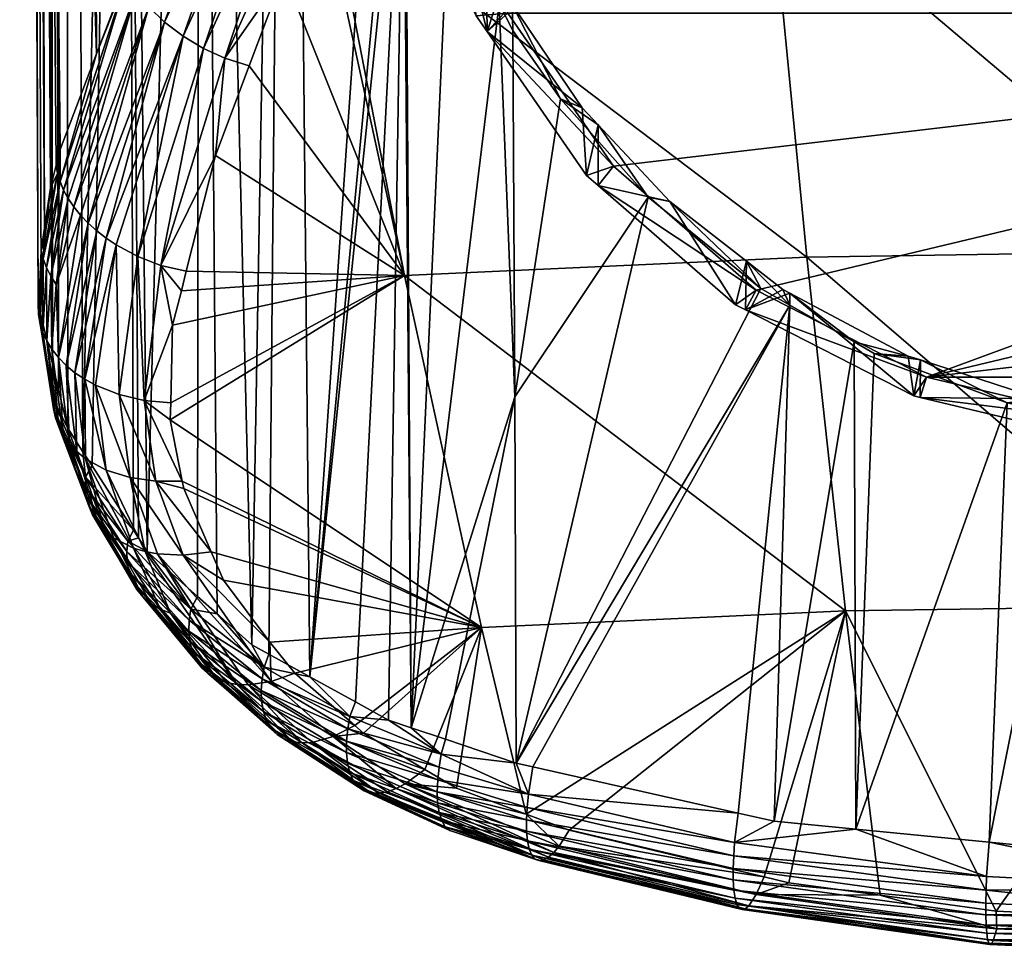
# Model space of a CAD drawing. Extents: x -0.026 to 0.115, y -0.137 to 0.105.
# Tile 1 of 256: x -0.02 to -0.003, y -0.137 to -0.121. Entities that reach past the tile are written whole.
import ezdxf

# ---------------------------------------------------------------- set-up
doc = ezdxf.new("R2010")
doc.units = 0
doc.layers.add('mesh', color=7, linetype='CONTINUOUS')

msp = doc.modelspace()

# ---------------------------------------------------------------- meshes
at = {"layer": 'mesh'}
mesh = msp.add_polyface(dxfattribs=at)
corners = [(-0.009186, -0.059539, 0.149878), (-0.012327, -0.059257, 0.150652), (-0.012222, -0.083262, 0.15935), (-0.008999, -0.104398, 0.16601), (-0.008681, -0.104148, 0.165827), (-0.007156, -0.103323, 0.165186), (-0.006278, -0.0598, 0.149161), (-0.003167, -0.102018, 0.16411), (-0.003254, -0.059889, 0.148917), (-0.006116, -0.102865, 0.16482), (-0.006655, -0.103052, 0.164975), (-0.019971, -0.089404, 0.175907), (-0.020148, -0.054708, 0.16315), (-0.020129, -0.05467, 0.163254), (-0.015716, -0.096141, 0.166085), (-0.016841, -0.058294, 0.153298), (-0.017229, -0.095642, 0.167491), (-0.018489, -0.057566, 0.155299), (-0.01849, -0.095037, 0.169171), (-0.016865, -0.116774, 0.195273), (-0.018471, -0.052622, 0.168881), (-0.018196, -0.052282, 0.169816), (-0.019282, -0.053624, 0.166128), (-0.008808, -0.076847, 0.193126), (-0.008808, -0.077023, 0.193188), (-0.01102, -0.083397, 0.193051), (-0.008824, -0.082639, 0.195144), (-0.01604, -0.085822, 0.186398), (-0.018376, -0.120225, 0.19219), (-0.017414, -0.117701, 0.194508), (-0.01812, -0.119555, 0.192806), (-0.014986, -0.050125, 0.175743), (-0.012942, -0.084177, 0.190908), (-0.016028, -0.050825, 0.173819), (-0.003251, -0.075955, 0.196091), (-0.003937, -0.10339, 0.205415), (-0.004784, -0.076117, 0.195629), (-0.006229, -0.076355, 0.194974), (-0.005955, -0.046888, 0.184635), (-0.006165, -0.04694, 0.184494), (-0.00876, -0.047577, 0.182743), (-0.003402, -0.046546, 0.185574), (-0.004715, -0.046722, 0.185091), (0.00004, -0.101678, 0.163824), (0.000044, -0.059986, 0.14865), (-0.014154, -0.058961, 0.151466), (-0.013944, -0.096542, 0.164992), (-0.019879, -0.125064, 0.187536), (-0.020252, -0.055395, 0.161264), (-0.020305, -0.055742, 0.160311), (-0.019747, -0.127137, 0.18523), (-0.020097, -0.056105, 0.159312), (-0.01999, -0.126116, 0.186372), (-0.019823, -0.056586, 0.15799), (-0.01964, -0.127585, 0.184728), (-0.019558, -0.056781, 0.157455), (-0.01865, -0.057447, 0.155625), (-0.019225, -0.128641, 0.183545), (-0.01737, -0.05806, 0.153941), (-0.015936, -0.058541, 0.152619), (-0.014764, -0.058862, 0.151738), (-0.011011, -0.048344, 0.180634)]
mesh.append_faces([[corners[k] for k in face] for face in [(0, 1, 2, 2), (3, 0, 2, 2), (4, 5, 0, 0), (6, 7, 8, 8), (0, 9, 6, 6), (5, 10, 0, 0), (11, 12, 13, 13), (14, 15, 16, 16), (16, 17, 18, 18), (19, 20, 21, 21), (11, 13, 22, 22), (23, 24, 25, 25), (26, 25, 24, 24), (27, 19, 21, 21), (20, 28, 22, 22), (29, 30, 20, 20), (27, 31, 32, 32), (21, 33, 27, 27), (34, 35, 36, 36), (26, 24, 37, 37), (37, 38, 36, 36), (39, 38, 37, 37), (37, 23, 40, 40), (24, 23, 37, 37), (36, 41, 34, 34), (38, 42, 36, 36), (43, 44, 8, 8), (2, 45, 46, 46), (1, 45, 2, 2), (11, 47, 48, 48), (11, 48, 12, 12), (49, 50, 51, 51), (48, 52, 49, 49), (53, 54, 55, 55), (51, 50, 53, 53), (18, 56, 55, 55), (57, 18, 55, 55), (15, 58, 16, 16), (59, 15, 14, 14), (14, 60, 59, 59), (46, 45, 60, 60), (18, 17, 56, 56), (16, 58, 17, 17), (61, 40, 23, 23), (25, 61, 23, 23), (32, 61, 25, 25)]])
mesh = msp.add_polyface(dxfattribs=at)
corners = [(-0.002001, -0.101976, 0.164026), (-0.001997, -0.101799, 0.163923), (-0.003167, -0.102018, 0.16411), (-0.001612, -0.101954, 0.164008), (0.000041, -0.101863, 0.163934), (-0.003254, -0.059889, 0.148917), (-0.008999, -0.104398, 0.16601), (-0.012222, -0.083262, 0.15935), (-0.012088, -0.096833, 0.16424), (-0.008681, -0.104148, 0.165827), (-0.009186, -0.059539, 0.149878), (-0.006278, -0.0598, 0.149161), (-0.004258, -0.102222, 0.164285), (-0.006116, -0.102865, 0.16482), (-0.006655, -0.103052, 0.164975), (-0.013944, -0.096542, 0.164992), (-0.011984, -0.107282, 0.168005), (-0.013799, -0.111472, 0.170369), (-0.015716, -0.096141, 0.166085), (-0.014764, -0.058862, 0.151738), (-0.008824, -0.082639, 0.195144), (-0.010184, -0.107541, 0.202404), (-0.01102, -0.083397, 0.193051), (-0.00889, -0.106175, 0.203341), (-0.01131, -0.10873, 0.201589), (-0.012942, -0.084177, 0.190908), (-0.010958, -0.108357, 0.201844), (-0.013006, -0.110823, 0.200047), (-0.01604, -0.085822, 0.186398), (-0.012335, -0.109928, 0.200726), (-0.012801, -0.11055, 0.200254), (-0.017414, -0.117701, 0.194508), (-0.018471, -0.052622, 0.168881), (-0.016865, -0.116774, 0.195273), (-0.014976, -0.113587, 0.197906), (-0.015822, -0.115015, 0.196727), (-0.019282, -0.053624, 0.166128), (-0.018994, -0.121847, 0.190702), (-0.019971, -0.089404, 0.175907), (-0.002266, -0.102966, 0.205726), (-0.002823, -0.103032, 0.205678), (-0.003251, -0.075955, 0.196091), (0.000044, -0.075832, 0.196458), (-0.000206, -0.102743, 0.205891), (-0.000416, -0.102747, 0.205887), (-0.004784, -0.076117, 0.195629), (-0.00487, -0.103689, 0.205195), (-0.005355, -0.103845, 0.20508), (-0.003937, -0.10339, 0.205415), (-0.003312, -0.103189, 0.205563), (-0.006229, -0.076355, 0.194974), (-0.005642, -0.103986, 0.204976), (-0.008754, -0.10605, 0.20343), (-0.008491, -0.105866, 0.203568), (-0.007184, -0.104953, 0.204254), (-0.006325, -0.104352, 0.204705), (-0.006184, -0.104253, 0.204779), (0.00004, -0.101678, 0.163824), (0.000221, -0.101853, 0.163926), (-0.019879, -0.125064, 0.187536), (-0.019939, -0.125634, 0.186905), (-0.020252, -0.055395, 0.161264), (0.000295, -0.102743, 0.205891), (0.000085, -0.102742, 0.205893), (-0.001614, -0.102472, 0.162538)]
mesh.append_faces([[corners[k] for k in face] for face in [(0, 1, 2, 2), (3, 1, 0, 0), (4, 1, 3, 3), (5, 2, 1, 1), (6, 7, 8, 8), (9, 10, 6, 6), (11, 12, 2, 2), (11, 13, 12, 12), (10, 14, 13, 13), (15, 16, 8, 8), (7, 15, 8, 8), (17, 15, 18, 18), (15, 19, 18, 18), (20, 21, 22, 22), (23, 21, 20, 20), (22, 24, 25, 25), (21, 26, 22, 22), (25, 27, 28, 28), (29, 30, 25, 25), (31, 32, 33, 33), (34, 35, 28, 28), (36, 37, 38, 38), (39, 40, 41, 41), (42, 43, 44, 44), (45, 46, 47, 47), (45, 48, 46, 46), (41, 49, 48, 48), (40, 49, 41, 41), (50, 47, 51, 51), (20, 52, 23, 23), (20, 53, 52, 52), (20, 54, 53, 53), (20, 55, 54, 54), (50, 55, 20, 20), (50, 56, 55, 55), (51, 56, 50, 50), (44, 39, 41, 41), (50, 45, 47, 47), (4, 57, 1, 1), (58, 57, 4, 4), (57, 5, 1, 1), (59, 60, 61, 61), (42, 62, 63, 63), (42, 63, 43, 43), (64, 3, 0, 0), (4, 3, 64, 64)]])
mesh = msp.add_polyface(dxfattribs=at)
corners = [(-0.007156, -0.103323, 0.165186), (-0.007156, -0.103544, 0.16531), (-0.006186, -0.10305, 0.164926), (-0.007762, -0.103851, 0.16555), (-0.008681, -0.104148, 0.165827), (-0.008249, -0.104099, 0.165743), (-0.008999, -0.104398, 0.16601), (-0.00979, -0.105208, 0.166564), (-0.010508, -0.105587, 0.166881), (-0.006655, -0.103052, 0.164975), (-0.006116, -0.102865, 0.16482), (-0.004824, -0.102593, 0.164546), (-0.004258, -0.102222, 0.164285), (-0.012088, -0.096833, 0.16424), (-0.011984, -0.107282, 0.168005), (-0.005555, -0.104213, 0.205092), (-0.005642, -0.103986, 0.204976), (-0.005355, -0.103845, 0.20508), (-0.003742, -0.104059, 0.20566), (-0.005203, -0.104958, 0.205264), (-0.005332, -0.104706, 0.205237), (-0.00487, -0.103689, 0.205195), (-0.006184, -0.104253, 0.204779), (-0.006325, -0.104352, 0.204705), (-0.007141, -0.105124, 0.204442), (-0.007184, -0.104953, 0.204254), (-0.00545, -0.104456, 0.205179), (-0.00701, -0.105365, 0.204555), (-0.003902, -0.10356, 0.205554), (-0.003826, -0.103806, 0.205621), (-0.006861, -0.105613, 0.204638), (-0.013944, -0.096542, 0.164992), (-0.012141, -0.107537, 0.168161), (-0.012826, -0.10865, 0.168845), (-0.01849, -0.095037, 0.169171), (-0.018129, -0.130344, 0.181631), (-0.017229, -0.095642, 0.167491), (-0.013469, -0.110133, 0.169697), (-0.012942, -0.084177, 0.190908), (-0.011999, -0.109523, 0.201021), (-0.012335, -0.109928, 0.200726), (-0.01131, -0.10873, 0.201589), (-0.01102, -0.083397, 0.193051), (-0.010958, -0.108357, 0.201844), (-0.012801, -0.11055, 0.200254), (-0.013006, -0.110823, 0.200047), (-0.019282, -0.053624, 0.166128), (-0.018376, -0.120225, 0.19219), (-0.018994, -0.121847, 0.190702), (-0.018471, -0.052622, 0.168881), (-0.01812, -0.119555, 0.192806), (-0.007762, -0.104662, 0.163335), (-0.005042, -0.103273, 0.162829), (-0.004829, -0.103222, 0.162811), (-0.004306, -0.102419, 0.164401), (-0.008084, -0.104826, 0.163394), (-0.004823, -0.104003, 0.162456), (-0.007735, -0.105489, 0.162997)]
mesh.append_faces([[corners[k] for k in face] for face in [(0, 1, 2, 2), (0, 3, 1, 1), (4, 3, 0, 0), (4, 5, 3, 3), (6, 5, 4, 4), (6, 7, 5, 5), (8, 7, 6, 6), (2, 9, 0, 0), (2, 10, 9, 9), (11, 10, 2, 2), (11, 12, 10, 10), (13, 14, 8, 8), (6, 13, 8, 8), (15, 16, 17, 17), (18, 19, 20, 20), (17, 21, 15, 15), (15, 22, 16, 16), (15, 23, 22, 22), (24, 23, 15, 15), (24, 25, 23, 23), (15, 26, 27, 27), (28, 26, 15, 15), (28, 29, 26, 26), (30, 26, 20, 20), (31, 32, 14, 14), (33, 32, 31, 31), (34, 35, 36, 36), (37, 33, 31, 31), (38, 39, 40, 40), (38, 41, 39, 39), (42, 43, 41, 41), (38, 44, 45, 45), (46, 47, 48, 48), (49, 50, 47, 47), (51, 2, 1, 1), (52, 2, 51, 51), (52, 11, 2, 2), (53, 11, 52, 52), (53, 54, 11, 11), (55, 5, 7, 7), (51, 5, 55, 55), (51, 3, 5, 5), (1, 3, 51, 51), (56, 51, 57, 57), (52, 56, 53, 53), (52, 51, 56, 56)]])
mesh = msp.add_polyface(dxfattribs=at)
corners = [(-0.013378, -0.110496, 0.169847), (-0.013469, -0.110133, 0.169697), (-0.013799, -0.111472, 0.170369), (-0.012517, -0.108499, 0.16871), (-0.012826, -0.10865, 0.168845), (-0.012173, -0.107991, 0.168395), (-0.012141, -0.107537, 0.168161), (-0.011874, -0.107551, 0.168121), (-0.011357, -0.106789, 0.167647), (-0.011984, -0.107282, 0.168005), (-0.010508, -0.105587, 0.166881), (-0.012925, -0.111049, 0.200283), (-0.01131, -0.10873, 0.201589), (-0.01009, -0.107759, 0.202614), (-0.011999, -0.109523, 0.201021), (-0.012335, -0.109928, 0.200726), (-0.009749, -0.108248, 0.202903), (-0.012339, -0.111803, 0.200738), (-0.01257, -0.111552, 0.200623), (-0.012766, -0.111298, 0.200469), (-0.009935, -0.108, 0.202775), (-0.012801, -0.11055, 0.200254), (-0.013006, -0.110823, 0.200047), (-0.009306, -0.108736, 0.203045), (-0.011807, -0.112269, 0.200836), (-0.012082, -0.112045, 0.200809), (-0.020305, -0.055742, 0.160311), (-0.01999, -0.126116, 0.186372), (-0.019747, -0.127137, 0.18523), (-0.019823, -0.056586, 0.15799), (-0.01964, -0.127585, 0.184728), (-0.015716, -0.096141, 0.166085), (-0.01398, -0.112208, 0.170737), (-0.013944, -0.096542, 0.164992), (-0.014078, -0.113963, 0.171438), (-0.0141, -0.114346, 0.17159), (-0.015352, -0.132484, 0.179247), (-0.019684, -0.123748, 0.18894), (-0.019781, -0.124137, 0.188561), (-0.019971, -0.089404, 0.175907), (-0.01604, -0.085822, 0.186398), (-0.014582, -0.112922, 0.198456), (-0.014976, -0.113587, 0.197906), (-0.015822, -0.115015, 0.196727), (-0.016865, -0.116774, 0.195273), (-0.012988, -0.10947, 0.169234), (-0.012988, -0.110804, 0.16557), (-0.01251, -0.109764, 0.165192), (-0.012151, -0.109244, 0.165002), (-0.010626, -0.107035, 0.164198), (-0.012988, -0.112964, 0.165718), (-0.01197, -0.110215, 0.164717), (-0.010167, -0.107603, 0.163767), (-0.020252, -0.055395, 0.161264), (-0.019939, -0.125634, 0.186905), (-0.019558, -0.056781, 0.157455), (-0.019484, -0.128239, 0.183997), (-0.019225, -0.128641, 0.183545)]
mesh.append_faces([[corners[k] for k in face] for face in [(0, 1, 2, 2), (3, 1, 0, 0), (3, 4, 1, 1), (5, 4, 3, 3), (5, 6, 4, 4), (7, 6, 5, 5), (8, 6, 7, 7), (8, 9, 6, 6), (10, 9, 8, 8), (11, 12, 13, 13), (11, 14, 12, 12), (15, 14, 11, 11), (16, 17, 18, 18), (13, 19, 11, 11), (13, 20, 19, 19), (11, 21, 15, 15), (11, 22, 21, 21), (18, 19, 20, 20), (23, 24, 25, 25), (26, 27, 28, 28), (29, 28, 30, 30), (2, 31, 32, 32), (1, 33, 2, 2), (31, 34, 32, 32), (31, 35, 34, 34), (36, 35, 31, 31), (37, 38, 39, 39), (40, 41, 42, 42), (40, 22, 41, 41), (40, 43, 44, 44), (45, 46, 47, 47), (5, 47, 48, 48), (5, 45, 47, 47), (3, 45, 5, 5), (3, 0, 45, 45), (48, 7, 5, 5), (48, 8, 7, 7), (49, 8, 48, 48), (46, 50, 51, 51), (51, 47, 46, 46), (51, 48, 47, 47), (52, 48, 51, 51), (52, 49, 48, 48), (50, 46, 45, 45), (53, 54, 27, 27), (55, 56, 57, 57), (55, 30, 56, 56)]])
mesh = msp.add_polyface(dxfattribs=at)
corners = [(-0.013378, -0.110496, 0.169847), (-0.013799, -0.111472, 0.170369), (-0.013769, -0.112648, 0.170871), (-0.01383, -0.114597, 0.171618), (-0.0141, -0.114346, 0.17159), (-0.013846, -0.116539, 0.172243), (-0.013811, -0.113983, 0.171383), (-0.014078, -0.113963, 0.171438), (-0.01398, -0.112208, 0.170737), (-0.007498, -0.118815, 0.196824), (-0.013067, -0.115421, 0.19874), (-0.012246, -0.11408, 0.199744), (-0.01257, -0.111552, 0.200623), (-0.014306, -0.114596, 0.198684), (-0.01455, -0.11434, 0.198549), (-0.012339, -0.111803, 0.200738), (-0.014912, -0.113825, 0.198165), (-0.014753, -0.114081, 0.198373), (-0.01667, -0.117285, 0.195792), (-0.012925, -0.111049, 0.200283), (-0.012766, -0.111298, 0.200469), (-0.013006, -0.110823, 0.200047), (-0.014582, -0.112922, 0.198456), (-0.014976, -0.113587, 0.197906), (-0.015822, -0.115015, 0.196727), (-0.016826, -0.11702, 0.195561), (-0.016865, -0.116774, 0.195273), (-0.016461, -0.117552, 0.195993), (-0.011522, -0.11247, 0.200819), (-0.013421, -0.115253, 0.198813), (-0.011197, -0.112655, 0.200737), (-0.010709, -0.111991, 0.2012), (-0.012082, -0.112045, 0.200809), (-0.013731, -0.115059, 0.198817), (-0.01403, -0.114838, 0.198774), (-0.011807, -0.112269, 0.200836), (-0.00906, -0.108962, 0.203055), (-0.015908, -0.118053, 0.196267), (-0.019971, -0.089404, 0.175907), (-0.019781, -0.124137, 0.188561), (-0.019879, -0.125064, 0.187536), (-0.01907, -0.128883, 0.183273), (-0.018364, -0.129978, 0.182041), (-0.01849, -0.095037, 0.169171), (-0.018278, -0.130113, 0.18189), (-0.015716, -0.096141, 0.166085), (-0.017229, -0.095642, 0.167491), (-0.016344, -0.131939, 0.179847), (-0.019616, -0.123479, 0.189203), (-0.019684, -0.123748, 0.18894), (-0.018994, -0.121847, 0.190702), (-0.01197, -0.110215, 0.164717), (-0.012988, -0.112964, 0.165718), (-0.012988, -0.118404, 0.167698), (-0.012988, -0.118822, 0.172637), (-0.012988, -0.10947, 0.169234)]
mesh.append_faces([[corners[k] for k in face] for face in [(0, 1, 2, 2), (3, 4, 5, 5), (6, 4, 3, 3), (6, 7, 4, 4), (2, 7, 6, 6), (2, 8, 7, 7), (1, 8, 2, 2), (9, 10, 11, 11), (12, 13, 14, 14), (12, 15, 13, 13), (16, 17, 18, 18), (19, 17, 16, 16), (19, 20, 17, 17), (16, 21, 19, 19), (16, 22, 21, 21), (16, 23, 22, 22), (16, 24, 23, 23), (25, 24, 16, 16), (25, 26, 24, 24), (14, 20, 12, 12), (14, 17, 20, 20), (27, 17, 14, 14), (27, 18, 17, 17), (28, 11, 29, 29), (28, 30, 11, 11), (31, 30, 28, 28), (11, 10, 29, 29), (32, 33, 34, 34), (32, 35, 33, 33), (35, 29, 33, 33), (35, 28, 29, 29), (36, 28, 35, 35), (34, 15, 32, 32), (34, 13, 15, 15), (37, 13, 34, 34), (38, 39, 40, 40), (41, 42, 43, 43), (42, 44, 43, 43), (45, 46, 47, 47), (38, 48, 49, 49), (38, 50, 48, 48), (51, 52, 53, 53), (54, 2, 6, 6), (54, 0, 2, 2), (55, 0, 54, 54), (52, 55, 53, 53)]])
mesh = msp.add_polyface(dxfattribs=at)
corners = [(-0.013738, -0.12563, 0.190758), (-0.01696, -0.12358, 0.192118), (-0.016387, -0.122049, 0.193431), (-0.018098, -0.121042, 0.193014), (-0.019267, -0.124602, 0.189756), (-0.019381, -0.124461, 0.189633), (-0.01899, -0.12487, 0.189973), (-0.019136, -0.124739, 0.18987), (-0.01783, -0.121305, 0.193202), (-0.016461, -0.117552, 0.195993), (-0.016204, -0.117811, 0.196153), (-0.01455, -0.11434, 0.198549), (-0.014912, -0.113825, 0.198165), (-0.01667, -0.117285, 0.195792), (-0.016826, -0.11702, 0.195561), (-0.018459, -0.120491, 0.192532), (-0.017414, -0.117701, 0.194508), (-0.01831, -0.120766, 0.192786), (-0.016865, -0.116774, 0.195273), (-0.015798, -0.120476, 0.19478), (-0.016801, -0.121922, 0.193466), (-0.015248, -0.118451, 0.196343), (-0.017515, -0.121546, 0.193343), (-0.017166, -0.121753, 0.193431), (-0.018288, -0.125306, 0.19026), (-0.015908, -0.118053, 0.196267), (-0.015585, -0.118268, 0.19633), (-0.01403, -0.114838, 0.198774), (-0.017898, -0.125458, 0.190321), (-0.01812, -0.119555, 0.192806), (-0.018376, -0.120225, 0.19219), (-0.018994, -0.121847, 0.190702), (-0.019477, -0.124317, 0.189502), (-0.019556, -0.124172, 0.189366), (-0.019616, -0.124029, 0.189226), (-0.019616, -0.123479, 0.189203), (-0.019684, -0.123748, 0.18894), (-0.019659, -0.123887, 0.189084), (-0.01883, -0.124994, 0.190064), (-0.017229, -0.095642, 0.167491), (-0.016935, -0.131411, 0.180437), (-0.016344, -0.131939, 0.179847), (-0.01907, -0.128883, 0.183273), (-0.01849, -0.095037, 0.169171), (-0.019225, -0.128641, 0.183545), (-0.017271, -0.131111, 0.180773), (-0.018129, -0.130344, 0.181631), (-0.018278, -0.130113, 0.18189), (-0.015716, -0.096141, 0.166085), (-0.016054, -0.132099, 0.179672), (-0.015352, -0.132484, 0.179247)]
mesh.append_faces([[corners[k] for k in face] for face in [(0, 1, 2, 2), (3, 4, 5, 5), (6, 7, 8, 8), (3, 7, 4, 4), (3, 8, 7, 7), (9, 8, 3, 3), (9, 10, 8, 8), (11, 10, 9, 9), (12, 13, 14, 14), (14, 15, 16, 16), (14, 17, 15, 15), (13, 17, 14, 14), (16, 18, 14, 14), (3, 13, 9, 9), (3, 17, 13, 13), (5, 17, 3, 3), (19, 20, 21, 21), (20, 2, 1, 1), (19, 2, 20, 20), (22, 23, 24, 24), (25, 23, 22, 22), (25, 26, 23, 23), (27, 26, 25, 25), (23, 20, 28, 28), (26, 20, 23, 23), (26, 21, 20, 20), (15, 29, 16, 16), (15, 30, 29, 29), (31, 30, 15, 15), (32, 17, 5, 5), (33, 17, 32, 32), (33, 15, 17, 17), (34, 15, 33, 33), (34, 31, 15, 15), (35, 31, 34, 34), (36, 35, 37, 37), (22, 10, 25, 25), (22, 8, 10, 10), (38, 8, 22, 22), (38, 6, 8, 8), (39, 40, 41, 41), (42, 43, 44, 44), (39, 45, 40, 40), (39, 46, 45, 45), (43, 47, 46, 46), (48, 49, 50, 50), (48, 41, 49, 49)]])
mesh = msp.add_polyface(dxfattribs=at)
corners = [(-0.013718, -0.117122, 0.172383), (-0.013477, -0.117275, 0.172376), (-0.013545, -0.116935, 0.172294), (-0.012985, -0.119332, 0.172811), (-0.012694, -0.119518, 0.172803), (-0.01234, -0.120223, 0.17291), (-0.012122, -0.120993, 0.173056), (-0.013752, -0.116968, 0.172345), (-0.013846, -0.116539, 0.172243), (-0.01383, -0.114597, 0.171618), (-0.014995, -0.119157, 0.195884), (-0.01502, -0.118906, 0.196042), (-0.014868, -0.1186, 0.196288), (-0.015147, -0.119162, 0.195836), (-0.013738, -0.12563, 0.190758), (-0.015798, -0.120476, 0.19478), (-0.016387, -0.122049, 0.193431), (-0.006867, -0.125317, 0.191619), (-0.007498, -0.118815, 0.196824), (-0.01455, -0.11434, 0.198549), (-0.014306, -0.114596, 0.198684), (-0.016204, -0.117811, 0.196153), (-0.013421, -0.115253, 0.198813), (-0.014248, -0.117352, 0.197293), (-0.015248, -0.118451, 0.196343), (-0.013067, -0.115421, 0.19874), (-0.01403, -0.114838, 0.198774), (-0.013731, -0.115059, 0.198817), (-0.015585, -0.118268, 0.19633), (-0.015908, -0.118053, 0.196267), (-0.015352, -0.132484, 0.179247), (-0.01457, -0.132913, 0.178773), (-0.0141, -0.114346, 0.17159), (-0.01362, -0.133353, 0.178294), (-0.014006, -0.133223, 0.178432), (-0.012988, -0.118822, 0.172637), (-0.01251, -0.121195, 0.169352), (-0.012988, -0.120155, 0.168974), (-0.012322, -0.121467, 0.169451), (-0.012988, -0.118404, 0.167698), (-0.01197, -0.121154, 0.168699), (-0.013811, -0.113983, 0.171383), (-0.012988, -0.10947, 0.169234)]
mesh.append_faces([[corners[k] for k in face] for face in [(0, 1, 2, 2), (3, 1, 0, 0), (3, 4, 1, 1), (3, 5, 4, 4), (6, 5, 3, 3), (2, 7, 0, 0), (2, 8, 7, 7), (9, 8, 2, 2), (10, 11, 12, 12), (10, 13, 11, 11), (14, 13, 10, 10), (14, 15, 13, 13), (16, 15, 14, 14), (10, 17, 14, 14), (12, 18, 10, 10), (19, 20, 21, 21), (22, 23, 24, 24), (22, 25, 23, 23), (15, 24, 13, 13), (24, 11, 13, 13), (24, 12, 11, 11), (23, 12, 24, 24), (26, 27, 28, 28), (27, 24, 28, 28), (27, 22, 24, 24), (29, 21, 20, 20), (30, 31, 7, 7), (30, 8, 32, 32), (7, 8, 30, 30), (7, 33, 0, 0), (31, 34, 7, 7), (33, 3, 0, 0), (33, 6, 3, 3), (35, 36, 37, 37), (35, 38, 36, 36), (35, 1, 4, 4), (5, 35, 4, 4), (5, 38, 35, 35), (36, 39, 37, 37), (36, 40, 39, 39), (38, 40, 36, 36), (35, 2, 1, 1), (35, 9, 2, 2), (41, 9, 35, 35), (39, 35, 37, 37), (39, 42, 35, 35)]])
mesh = msp.add_polyface(dxfattribs=at)
corners = [(-0.006061, -0.126766, 0.173503), (-0.007157, -0.125932, 0.173448), (-0.007156, -0.126138, 0.17349), (-0.005136, -0.127007, 0.17347), (-0.0119, -0.121005, 0.173022), (-0.012122, -0.120993, 0.173056), (-0.011885, -0.121447, 0.173124), (-0.01107, -0.122617, 0.173264), (-0.010703, -0.12277, 0.173243), (-0.010432, -0.12306, 0.173267), (-0.009574, -0.124292, 0.173407), (-0.009207, -0.12437, 0.173374), (-0.007655, -0.125851, 0.173483), (-0.007899, -0.125385, 0.173423), (-0.007278, -0.125868, 0.173446), (-0.012086, -0.12073, 0.172988), (-0.01234, -0.120223, 0.17291), (-0.007498, -0.118815, 0.196824), (-0.014248, -0.117352, 0.197293), (-0.013067, -0.115421, 0.19874), (-0.014995, -0.119157, 0.195884), (-0.006867, -0.125317, 0.191619), (-0.014868, -0.1186, 0.196288), (0.000058, -0.125212, 0.191906), (0.000059, -0.118701, 0.197137), (-0.008094, -0.1119, 0.201469), (-0.011853, -0.127705, 0.175389), (-0.007916, -0.126219, 0.171181), (-0.012322, -0.121467, 0.169451), (-0.008084, -0.126133, 0.171149), (-0.010428, -0.124095, 0.170408), (-0.010626, -0.123924, 0.170345), (-0.005042, -0.127686, 0.171715), (0.012059, -0.121154, 0.168699), (-0.012988, -0.118404, 0.167698), (-0.01197, -0.121154, 0.168699), (-0.01197, -0.110215, 0.164717), (-0.007735, -0.12588, 0.170419), (-0.004823, -0.127366, 0.17096), (-0.010167, -0.123766, 0.169649)]
mesh.append_faces([[corners[k] for k in face] for face in [(0, 1, 2, 2), (0, 3, 1, 1), (4, 5, 6, 6), (7, 4, 6, 6), (7, 8, 4, 4), (7, 9, 8, 8), (10, 9, 7, 7), (10, 11, 9, 9), (12, 11, 10, 10), (12, 13, 11, 11), (2, 13, 12, 12), (2, 14, 13, 13), (1, 14, 2, 2), (5, 15, 16, 16), (4, 15, 5, 5), (17, 18, 19, 19), (20, 17, 21, 21), (22, 18, 17, 17), (17, 23, 21, 21), (17, 24, 23, 23), (25, 24, 17, 17), (26, 6, 5, 5), (26, 7, 6, 6), (26, 10, 7, 7), (27, 13, 14, 14), (15, 28, 16, 16), (29, 13, 27, 27), (29, 11, 13, 13), (30, 11, 29, 29), (30, 9, 11, 11), (31, 9, 30, 30), (31, 8, 9, 9), (28, 8, 31, 31), (28, 4, 8, 8), (15, 4, 28, 28), (1, 27, 14, 14), (1, 32, 27, 27), (33, 34, 35, 35), (33, 36, 34, 34), (33, 37, 38, 38), (33, 39, 37, 37), (37, 29, 27, 27), (37, 30, 29, 29), (39, 30, 37, 37), (28, 39, 35, 35), (31, 39, 28, 28), (31, 30, 39, 39)]])
mesh = msp.add_polyface(dxfattribs=at)
corners = [(0.007237, -0.126128, 0.173488), (0.007237, -0.125911, 0.173445), (0.00669, -0.12628, 0.173458), (0.008, -0.125398, 0.173426), (0.008631, -0.125199, 0.173457), (0.008423, -0.125113, 0.173415), (0.010482, -0.123439, 0.173343), (0.010234, -0.123422, 0.173304), (0.010516, -0.123061, 0.173265), (0.011974, -0.121447, 0.173124), (0.011592, -0.12168, 0.173118), (0.012222, -0.120992, 0.173058), (0.011965, -0.121006, 0.17302), (0.006149, -0.126755, 0.173503), (0.005008, -0.127055, 0.173468), (0.006577, -0.126568, 0.173502), (0.007615, -0.118816, 0.196822), (0.013853, -0.125632, 0.190753), (0.006982, -0.125317, 0.191617), (0.015138, -0.118937, 0.196023), (0.015112, -0.119159, 0.19588), (0.000059, -0.118701, 0.197137), (0.000058, -0.125212, 0.191906), (0.00006, -0.111777, 0.201807), (0.011942, -0.127705, 0.175389), (0.008004, -0.126219, 0.171181), (0.005131, -0.127686, 0.171715), (0.010714, -0.123924, 0.170345), (0.01241, -0.121467, 0.169451), (0.010517, -0.124095, 0.170408), (0.008173, -0.126133, 0.171149), (0.013077, -0.118404, 0.167698), (-0.01197, -0.110215, 0.164717), (0.012059, -0.121154, 0.168699), (0.010255, -0.123766, 0.169649), (-0.004823, -0.127366, 0.17096), (-0.01197, -0.121154, 0.168699), (-0.010167, -0.123766, 0.169649), (0.007823, -0.12588, 0.170419), (0.004912, -0.127366, 0.17096)]
mesh.append_faces([[corners[k] for k in face] for face in [(0, 1, 2, 2), (0, 3, 1, 1), (4, 3, 0, 0), (4, 5, 3, 3), (6, 5, 4, 4), (6, 7, 5, 5), (6, 8, 7, 7), (9, 8, 6, 6), (9, 10, 8, 8), (11, 10, 9, 9), (11, 12, 10, 10), (13, 2, 14, 14), (15, 2, 13, 13), (15, 0, 2, 2), (16, 17, 18, 18), (19, 20, 16, 16), (21, 18, 22, 22), (21, 16, 18, 18), (23, 16, 21, 21), (24, 9, 6, 6), (4, 24, 6, 6), (0, 24, 4, 4), (25, 2, 1, 1), (26, 2, 25, 25), (26, 14, 2, 2), (27, 10, 28, 28), (27, 8, 10, 10), (29, 8, 27, 27), (29, 7, 8, 8), (30, 7, 29, 29), (30, 5, 7, 7), (25, 5, 30, 30), (25, 3, 5, 5), (1, 3, 25, 25), (31, 32, 33, 33), (34, 33, 35, 35), (36, 37, 33, 33), (38, 35, 39, 39), (38, 34, 35, 35), (34, 28, 33, 33), (34, 27, 28, 28), (34, 29, 27, 27), (38, 29, 34, 34), (38, 30, 29, 29), (38, 25, 30, 30), (39, 25, 38, 38)]])
mesh = msp.add_polyface(dxfattribs=at)
corners = [(-0.006208, -0.131358, 0.18589), (-0.010925, -0.135103, 0.181445), (-0.011657, -0.13483, 0.181686), (-0.007597, -0.135898, 0.180762), (-0.012423, -0.131642, 0.185111), (-0.014434, -0.133449, 0.182942), (-0.014585, -0.133316, 0.183067), (-0.013391, -0.134065, 0.182373), (-0.01285, -0.134385, 0.182077), (-0.013738, -0.12563, 0.190758), (-0.013724, -0.134311, 0.181983), (-0.011828, -0.133956, 0.177655), (-0.011621, -0.134489, 0.177838), (-0.011545, -0.13402, 0.177596), (-0.01311, -0.133805, 0.178163), (-0.013037, -0.133549, 0.178086), (-0.01362, -0.133353, 0.178294), (-0.011363, -0.13561, 0.180217), (-0.014172, -0.134473, 0.181272), (-0.014028, -0.134447, 0.181528), (-0.014956, -0.133505, 0.18274), (-0.01144, -0.135621, 0.179915), (-0.014305, -0.134468, 0.181001), (-0.012961, -0.135111, 0.180057), (-0.014425, -0.13443, 0.180721), (-0.014527, -0.134357, 0.18044), (-0.014728, -0.133777, 0.179409), (-0.013178, -0.13445, 0.178697), (-0.013169, -0.134244, 0.17849), (-0.01471, -0.133958, 0.179641), (-0.01461, -0.134253, 0.180161), (-0.013101, -0.13494, 0.179468), (-0.013144, -0.134803, 0.17919), (-0.01317, -0.134638, 0.178931), (-0.014725, -0.13358, 0.1792), (-0.013146, -0.134027, 0.178312), (-0.008038, -0.134812, 0.176872), (-0.011643, -0.134713, 0.178013), (-0.0081, -0.135311, 0.177093), (-0.014671, -0.134118, 0.179893), (-0.014704, -0.133373, 0.179018), (-0.011654, -0.134925, 0.178219), (-0.014006, -0.133223, 0.178432), (-0.013752, -0.116968, 0.172345), (-0.011853, -0.127705, 0.175389), (-0.012122, -0.120993, 0.173056), (-0.009574, -0.124292, 0.173407), (-0.007655, -0.125851, 0.173483), (-0.007156, -0.126138, 0.17349)]
mesh.append_faces([[corners[k] for k in face] for face in [(0, 1, 2, 2), (0, 3, 1, 1), (4, 5, 6, 6), (4, 7, 5, 5), (8, 7, 4, 4), (4, 2, 8, 8), (4, 0, 2, 2), (9, 0, 4, 4), (10, 7, 8, 8), (11, 12, 13, 13), (11, 14, 12, 12), (15, 14, 11, 11), (15, 16, 14, 14), (17, 18, 19, 19), (20, 7, 10, 10), (21, 22, 18, 18), (23, 24, 22, 22), (25, 24, 23, 23), (8, 2, 10, 10), (26, 27, 28, 28), (26, 29, 27, 27), (30, 31, 32, 32), (30, 25, 31, 31), (33, 27, 29, 29), (34, 28, 35, 35), (34, 26, 28, 28), (12, 36, 13, 13), (37, 38, 12, 12), (39, 32, 33, 33), (39, 30, 32, 32), (35, 14, 40, 40), (35, 12, 14, 14), (28, 12, 35, 35), (28, 37, 12, 12), (27, 37, 28, 28), (27, 41, 37, 37), (33, 41, 27, 27), (16, 42, 14, 14), (43, 42, 16, 16), (15, 44, 16, 16), (15, 11, 44, 44), (44, 45, 16, 16), (11, 46, 44, 44), (11, 47, 46, 46), (11, 48, 47, 47), (13, 48, 11, 11), (13, 36, 48, 48)]])
mesh = msp.add_polyface(dxfattribs=at)
corners = [(-0.017694, -0.126479, 0.189479), (-0.017545, -0.125891, 0.190014), (-0.013738, -0.12563, 0.190758), (-0.017727, -0.127808, 0.188241), (-0.017462, -0.12556, 0.190315), (-0.01696, -0.12358, 0.192118), (-0.017515, -0.121546, 0.193343), (-0.018658, -0.125108, 0.190143), (-0.01883, -0.124994, 0.190064), (-0.019911, -0.126598, 0.186811), (-0.019956, -0.126448, 0.186648), (-0.019903, -0.125348, 0.187844), (-0.017898, -0.125458, 0.190321), (-0.01899, -0.12487, 0.189973), (-0.019512, -0.127166, 0.187445), (-0.019136, -0.124739, 0.18987), (-0.019775, -0.12564, 0.188145), (-0.019681, -0.125785, 0.188291), (-0.019755, -0.126892, 0.187136), (-0.019477, -0.124317, 0.189502), (-0.019556, -0.124172, 0.189366), (-0.019844, -0.126746, 0.186974), (-0.019849, -0.125494, 0.187995), (-0.019616, -0.124029, 0.189226), (-0.019659, -0.123887, 0.189084), (-0.019781, -0.124137, 0.188561), (-0.019684, -0.123748, 0.18894), (-0.019938, -0.125203, 0.187692), (-0.019981, -0.126299, 0.186487), (-0.019879, -0.125064, 0.187536), (-0.019939, -0.125634, 0.186905), (-0.01999, -0.126116, 0.186372), (-0.019734, -0.12775, 0.184881), (-0.019193, -0.127404, 0.187719), (-0.019361, -0.127291, 0.187588), (-0.016801, -0.121922, 0.193466), (-0.018288, -0.125306, 0.19026), (-0.018608, -0.127663, 0.188034), (-0.018182, -0.127764, 0.188168), (-0.017166, -0.121753, 0.193431), (-0.019644, -0.127033, 0.187294), (-0.019267, -0.124602, 0.189756), (-0.019381, -0.124461, 0.189633), (-0.019616, -0.123479, 0.189203)]
mesh.append_faces([[corners[k] for k in face] for face in [(0, 1, 2, 2), (2, 3, 0, 0), (2, 4, 5, 5), (1, 4, 2, 2), (6, 7, 8, 8), (9, 10, 11, 11), (12, 1, 0, 0), (13, 14, 15, 15), (16, 17, 18, 18), (16, 19, 17, 17), (20, 19, 16, 16), (21, 16, 18, 18), (22, 16, 21, 21), (22, 20, 16, 16), (23, 20, 22, 22), (24, 25, 26, 26), (24, 27, 25, 25), (11, 27, 24, 24), (10, 27, 11, 11), (10, 28, 27, 27), (27, 29, 25, 25), (27, 30, 29, 29), (28, 30, 27, 27), (28, 31, 30, 30), (32, 31, 28, 28), (33, 8, 7, 7), (33, 34, 8, 8), (12, 4, 1, 1), (12, 5, 4, 4), (35, 5, 12, 12), (7, 36, 37, 37), (6, 36, 7, 7), (36, 12, 38, 38), (39, 12, 36, 36), (40, 15, 14, 14), (40, 41, 15, 15), (17, 41, 40, 40), (17, 42, 41, 41), (19, 42, 17, 17), (9, 22, 21, 21), (11, 22, 9, 9), (11, 23, 22, 22), (24, 23, 11, 11), (24, 43, 23, 23), (34, 13, 8, 8), (34, 14, 13, 13)]])
mesh = msp.add_polyface(dxfattribs=at)
corners = [(-0.01918, -0.129071, 0.183407), (-0.01907, -0.128883, 0.183273), (-0.019225, -0.128641, 0.183545), (-0.018364, -0.129978, 0.182041), (-0.019457, -0.128507, 0.185768), (-0.019644, -0.127033, 0.187294), (-0.019512, -0.127166, 0.187445), (-0.019193, -0.127404, 0.187719), (-0.018827, -0.128954, 0.186425), (-0.019182, -0.128759, 0.186115), (-0.019009, -0.127504, 0.187838), (-0.018658, -0.125108, 0.190143), (-0.01956, -0.128365, 0.185587), (-0.01906, -0.129716, 0.184155), (-0.019755, -0.126892, 0.187136), (-0.019681, -0.125785, 0.188291), (-0.019127, -0.129562, 0.183956), (-0.019639, -0.128216, 0.185406), (-0.019844, -0.126746, 0.186974), (-0.019911, -0.126598, 0.186811), (-0.019694, -0.128062, 0.185226), (-0.019725, -0.127906, 0.18505), (-0.019734, -0.12775, 0.184881), (-0.019981, -0.126299, 0.186487), (-0.019956, -0.126448, 0.186648), (-0.019168, -0.129401, 0.183764), (-0.019185, -0.129236, 0.18358), (-0.018459, -0.130169, 0.182181), (-0.018476, -0.130344, 0.182354), (-0.019361, -0.127291, 0.187588), (-0.019331, -0.128639, 0.185945), (-0.018849, -0.129992, 0.184556), (-0.018967, -0.129861, 0.184356), (-0.019747, -0.127137, 0.18523), (-0.01999, -0.126116, 0.186372), (-0.01964, -0.127585, 0.184728), (-0.019484, -0.128239, 0.183997), (-0.018706, -0.130108, 0.184753), (-0.018359, -0.130286, 0.18512), (-0.018608, -0.127663, 0.188034), (-0.018385, -0.130845, 0.182953)]
mesh.append_faces([[corners[k] for k in face] for face in [(0, 1, 2, 2), (0, 3, 1, 1), (4, 5, 6, 6), (7, 8, 9, 9), (7, 10, 8, 8), (11, 10, 7, 7), (12, 4, 13, 13), (12, 5, 4, 4), (14, 5, 12, 12), (14, 15, 5, 5), (16, 12, 13, 13), (17, 12, 16, 16), (17, 14, 12, 12), (18, 14, 17, 17), (19, 20, 21, 21), (22, 23, 24, 24), (20, 25, 26, 26), (26, 21, 20, 20), (26, 0, 21, 21), (27, 0, 26, 26), (28, 26, 25, 25), (28, 27, 26, 26), (9, 29, 7, 7), (9, 30, 29, 29), (31, 30, 9, 9), (31, 32, 30, 30), (22, 33, 34, 34), (22, 35, 33, 33), (36, 35, 22, 22), (21, 24, 19, 19), (21, 22, 24, 24), (0, 22, 21, 21), (0, 36, 22, 22), (2, 36, 0, 0), (9, 37, 31, 31), (8, 38, 9, 9), (11, 39, 10, 10), (25, 17, 16, 16), (20, 17, 25, 25), (20, 18, 17, 17), (19, 18, 20, 20), (30, 6, 29, 29), (30, 4, 6, 6), (32, 4, 30, 30), (32, 13, 4, 4), (40, 13, 32, 32)]])
mesh = msp.add_polyface(dxfattribs=at)
corners = [(-0.005719, -0.126962, 0.173508), (-0.005136, -0.127007, 0.17347), (-0.006061, -0.126766, 0.173503), (-0.004929, -0.127074, 0.17347), (-0.003446, -0.127804, 0.173507), (-0.002882, -0.127739, 0.173469), (-0.002316, -0.128058, 0.173504), (-0.001643, -0.12792, 0.173468), (-0.000806, -0.128042, 0.173467), (-0.006208, -0.131358, 0.18589), (-0.007176, -0.135999, 0.180676), (-0.007597, -0.135898, 0.180762), (-0.005617, -0.136214, 0.180488), (-0.013738, -0.12563, 0.190758), (-0.006867, -0.125317, 0.191619), (0.000056, -0.131264, 0.186149), (0.000058, -0.125212, 0.191906), (-0.0038, -0.135896, 0.176553), (-0.003756, -0.135306, 0.176416), (-0.006033, -0.135086, 0.17662), (-0.007426, -0.134951, 0.176745), (-0.008038, -0.134812, 0.176872), (-0.0081, -0.135311, 0.177093), (-0.008116, -0.13554, 0.177263), (-0.008124, -0.135756, 0.177466), (-0.003808, -0.136129, 0.17672), (-0.007156, -0.126138, 0.17349), (-0.001074, -0.135567, 0.176176), (-0.005042, -0.127686, 0.171715), (-0.007157, -0.125932, 0.173448), (-0.004931, -0.127712, 0.171724), (0.004912, -0.127366, 0.17096), (-0.004823, -0.127366, 0.17096), (-0.001612, -0.128132, 0.171239), (-0.007916, -0.126219, 0.171181), (-0.007735, -0.12588, 0.170419), (0.000041, -0.128268, 0.173502), (0.000044, -0.136657, 0.180099), (-0.003634, -0.136488, 0.180248), (0.000044, -0.136095, 0.176422), (-0.001687, -0.128487, 0.172006), (0.000041, -0.128069, 0.173467)]
mesh.append_faces([[corners[k] for k in face] for face in [(0, 1, 2, 2), (0, 3, 1, 1), (4, 3, 0, 0), (4, 5, 3, 3), (6, 5, 4, 4), (6, 7, 5, 5), (6, 8, 7, 7), (9, 10, 11, 11), (12, 10, 9, 9), (13, 14, 9, 9), (14, 15, 9, 9), (14, 16, 15, 15), (17, 18, 19, 19), (20, 21, 22, 22), (22, 19, 20, 20), (22, 17, 19, 19), (23, 17, 22, 22), (24, 25, 23, 23), (20, 26, 21, 21), (20, 2, 26, 26), (19, 2, 20, 20), (6, 18, 27, 27), (4, 18, 6, 6), (4, 19, 18, 18), (0, 19, 4, 4), (0, 2, 19, 19), (1, 28, 29, 29), (3, 28, 1, 1), (3, 30, 28, 28), (5, 30, 3, 3), (31, 32, 33, 33), (32, 30, 33, 33), (32, 28, 30, 30), (32, 34, 28, 28), (35, 34, 32, 32), (36, 8, 6, 6), (15, 37, 38, 38), (9, 38, 12, 12), (9, 15, 38, 38), (39, 18, 17, 17), (27, 18, 39, 39), (6, 27, 36, 36), (5, 40, 30, 30), (7, 40, 5, 5), (8, 40, 7, 7), (8, 41, 40, 40), (33, 30, 40, 40)]])
mesh = msp.add_polyface(dxfattribs=at)
corners = [(-0.012423, -0.131642, 0.185111), (-0.017037, -0.130349, 0.185861), (-0.017504, -0.129271, 0.186873), (-0.013738, -0.12563, 0.190758), (-0.017734, -0.128094, 0.187974), (-0.017727, -0.127808, 0.188241), (-0.01753, -0.129141, 0.186994), (-0.016827, -0.130832, 0.185408), (-0.018182, -0.127764, 0.188168), (-0.017978, -0.129144, 0.18687), (-0.017694, -0.126479, 0.189479), (-0.017898, -0.125458, 0.190321), (-0.017515, -0.130406, 0.185679), (-0.019127, -0.129562, 0.183956), (-0.01906, -0.129716, 0.184155), (-0.018441, -0.130686, 0.182742), (-0.018476, -0.130344, 0.182354), (-0.018471, -0.130517, 0.182542), (-0.017412, -0.131518, 0.181055), (-0.019168, -0.129401, 0.183764), (-0.018459, -0.130169, 0.182181), (-0.018129, -0.130344, 0.181631), (-0.018278, -0.130113, 0.18189), (-0.018364, -0.129978, 0.182041), (-0.01918, -0.129071, 0.183407), (-0.017384, -0.13133, 0.180885), (-0.017271, -0.131111, 0.180773), (-0.018303, -0.130992, 0.183169), (-0.018967, -0.129861, 0.184356), (-0.018849, -0.129992, 0.184556), (-0.018385, -0.130845, 0.182953), (-0.018706, -0.130108, 0.184753), (-0.018061, -0.131237, 0.183607), (-0.018194, -0.131124, 0.183389), (-0.018416, -0.129083, 0.18668), (-0.017951, -0.130385, 0.185434), (-0.018161, -0.130346, 0.185284), (-0.017905, -0.131329, 0.18382), (-0.018359, -0.130286, 0.18512), (-0.019182, -0.128759, 0.186115), (-0.017729, -0.131399, 0.184024), (-0.018827, -0.128954, 0.186425), (-0.019009, -0.127504, 0.187838), (-0.018608, -0.127663, 0.188034), (-0.018288, -0.125306, 0.19026), (-0.017402, -0.13188, 0.18145)]
mesh.append_faces([[corners[k] for k in face] for face in [(0, 1, 2, 2), (3, 4, 5, 5), (0, 4, 3, 3), (0, 6, 4, 4), (2, 6, 0, 0), (0, 7, 1, 1), (8, 6, 9, 9), (8, 4, 6, 6), (8, 5, 4, 4), (8, 10, 5, 5), (11, 10, 8, 8), (12, 1, 7, 7), (9, 1, 12, 12), (9, 2, 1, 1), (6, 2, 9, 9), (13, 14, 15, 15), (16, 17, 18, 18), (19, 17, 16, 16), (20, 21, 22, 22), (20, 23, 24, 24), (22, 23, 20, 20), (25, 20, 16, 16), (25, 21, 20, 20), (26, 21, 25, 25), (27, 28, 29, 29), (27, 30, 28, 28), (31, 32, 33, 33), (34, 35, 36, 36), (37, 31, 38, 38), (37, 32, 31, 31), (29, 33, 27, 27), (29, 31, 33, 33), (39, 38, 31, 31), (38, 36, 40, 40), (41, 36, 38, 38), (41, 34, 36, 36), (42, 34, 41, 41), (42, 43, 34, 34), (34, 12, 35, 35), (34, 9, 12, 12), (43, 9, 34, 34), (43, 8, 9, 9), (44, 8, 43, 43), (17, 13, 15, 15), (19, 13, 17, 17), (30, 15, 14, 14), (45, 15, 30, 30)]])
mesh = msp.add_polyface(dxfattribs=at)
corners = [(-0.017951, -0.130385, 0.185434), (-0.016406, -0.132621, 0.183281), (-0.016595, -0.132615, 0.183076), (-0.017515, -0.130406, 0.185679), (-0.016033, -0.131892, 0.184408), (-0.016009, -0.132562, 0.183634), (-0.016827, -0.130832, 0.185408), (-0.015483, -0.133614, 0.182102), (-0.015642, -0.133596, 0.181855), (-0.016773, -0.132583, 0.182855), (-0.018471, -0.130517, 0.182542), (-0.017419, -0.131702, 0.181244), (-0.017412, -0.131518, 0.181055), (-0.016935, -0.131411, 0.180437), (-0.017271, -0.131111, 0.180773), (-0.017384, -0.13133, 0.180885), (-0.016131, -0.13232, 0.179788), (-0.018476, -0.130344, 0.182354), (-0.017359, -0.132046, 0.181671), (-0.018385, -0.130845, 0.182953), (-0.018303, -0.130992, 0.183169), (-0.017402, -0.13188, 0.18145), (-0.016175, -0.132901, 0.180348), (-0.016181, -0.132715, 0.18014), (-0.017291, -0.132197, 0.181903), (-0.016091, -0.13323, 0.18082), (-0.016145, -0.133075, 0.180576), (-0.017197, -0.132329, 0.182143), (-0.018194, -0.131124, 0.183389), (-0.018061, -0.131237, 0.183607), (-0.016935, -0.132524, 0.182624), (-0.015785, -0.133548, 0.181598), (-0.017729, -0.131399, 0.184024), (-0.018161, -0.130346, 0.185284), (-0.017077, -0.132439, 0.182384), (-0.017905, -0.131329, 0.18382), (-0.016012, -0.133363, 0.181075), (-0.016344, -0.131939, 0.179847), (-0.016054, -0.132099, 0.179672), (-0.016165, -0.132519, 0.179953), (-0.01591, -0.13347, 0.181336), (-0.018359, -0.130286, 0.18512), (-0.018441, -0.130686, 0.182742)]
mesh.append_faces([[corners[k] for k in face] for face in [(0, 1, 2, 2), (3, 4, 5, 5), (3, 6, 4, 4), (7, 2, 1, 1), (8, 9, 2, 2), (10, 11, 12, 12), (13, 14, 15, 15), (15, 16, 13, 13), (15, 12, 16, 16), (17, 12, 15, 15), (18, 19, 20, 20), (18, 21, 19, 19), (22, 21, 18, 18), (22, 23, 21, 21), (24, 25, 26, 26), (24, 27, 25, 25), (28, 27, 24, 24), (28, 29, 27, 27), (30, 9, 31, 31), (32, 9, 30, 30), (32, 2, 9, 9), (33, 2, 32, 32), (33, 0, 2, 2), (34, 29, 35, 35), (34, 27, 29, 29), (36, 27, 34, 34), (36, 25, 27, 27), (18, 26, 22, 22), (18, 24, 26, 26), (20, 24, 18, 18), (20, 28, 24, 24), (16, 37, 13, 13), (16, 38, 37, 37), (39, 12, 11, 11), (39, 16, 12, 12), (34, 40, 36, 36), (34, 30, 40, 40), (35, 30, 34, 34), (35, 32, 30, 30), (41, 32, 35, 35), (0, 5, 1, 1), (0, 3, 5, 5), (10, 42, 11, 11), (21, 11, 42, 42), (23, 11, 21, 21), (23, 39, 11, 11)]])
mesh = msp.add_polyface(dxfattribs=at)
corners = [(-0.012423, -0.131642, 0.185111), (-0.016033, -0.131892, 0.184408), (-0.016827, -0.130832, 0.185408), (-0.014006, -0.133223, 0.178432), (-0.01457, -0.132913, 0.178773), (-0.014666, -0.133161, 0.178861), (-0.014585, -0.133316, 0.183067), (-0.014956, -0.133505, 0.18274), (-0.016009, -0.132562, 0.183634), (-0.014434, -0.133449, 0.182942), (-0.015483, -0.133614, 0.182102), (-0.016406, -0.132621, 0.183281), (-0.015313, -0.133603, 0.182334), (-0.015642, -0.133596, 0.181855), (-0.016595, -0.132615, 0.183076), (-0.015785, -0.133548, 0.181598), (-0.016773, -0.132583, 0.182855), (-0.013724, -0.134311, 0.181983), (-0.013877, -0.134391, 0.181766), (-0.013391, -0.134065, 0.182373), (-0.014172, -0.134473, 0.181272), (-0.014028, -0.134447, 0.181528), (-0.014305, -0.134468, 0.181001), (-0.014425, -0.13443, 0.180721), (-0.014527, -0.134357, 0.18044), (-0.014725, -0.13358, 0.1792), (-0.016181, -0.132715, 0.18014), (-0.016175, -0.132901, 0.180348), (-0.014704, -0.133373, 0.179018), (-0.013146, -0.134027, 0.178312), (-0.016145, -0.133075, 0.180576), (-0.01471, -0.133958, 0.179641), (-0.014728, -0.133777, 0.179409), (-0.016091, -0.13323, 0.18082), (-0.01591, -0.13347, 0.181336), (-0.01461, -0.134253, 0.180161), (-0.016935, -0.132524, 0.182624), (-0.014671, -0.134118, 0.179893), (-0.016012, -0.133363, 0.181075), (-0.01317, -0.134638, 0.178931), (-0.015352, -0.132484, 0.179247), (-0.016054, -0.132099, 0.179672), (-0.016131, -0.13232, 0.179788), (-0.016165, -0.132519, 0.179953), (-0.01311, -0.133805, 0.178163), (-0.015605, -0.132422, 0.183909)]
mesh.append_faces([[corners[k] for k in face] for face in [(0, 1, 2, 2), (3, 4, 5, 5), (6, 7, 8, 8), (9, 7, 6, 6), (10, 11, 12, 12), (13, 14, 10, 10), (15, 16, 13, 13), (7, 17, 18, 18), (9, 19, 7, 7), (20, 12, 21, 21), (20, 10, 12, 12), (22, 10, 20, 20), (22, 13, 10, 10), (23, 13, 22, 22), (23, 15, 13, 13), (24, 15, 23, 23), (25, 26, 27, 27), (25, 28, 26, 26), (29, 28, 25, 25), (30, 31, 32, 32), (30, 33, 31, 31), (34, 24, 35, 35), (34, 15, 24, 24), (36, 15, 34, 34), (37, 33, 38, 38), (37, 31, 33, 33), (39, 31, 37, 37), (27, 32, 25, 25), (27, 30, 32, 32), (40, 41, 42, 42), (5, 42, 43, 43), (5, 40, 42, 42), (4, 40, 5, 5), (38, 35, 37, 37), (38, 34, 35, 35), (12, 18, 21, 21), (12, 7, 18, 18), (11, 7, 12, 12), (11, 8, 7, 7), (28, 43, 26, 26), (28, 5, 43, 43), (44, 5, 28, 28), (44, 3, 5, 5), (0, 6, 45, 45), (45, 1, 0, 0), (6, 8, 45, 45), (8, 1, 45, 45)]])
mesh = msp.add_polyface(dxfattribs=at)
corners = [(-0.007974, -0.13646, 0.179176), (-0.01144, -0.135621, 0.179915), (-0.011363, -0.13561, 0.180217), (-0.011097, -0.135378, 0.181024), (-0.007597, -0.135898, 0.180762), (-0.007733, -0.136201, 0.180313), (-0.010925, -0.135103, 0.181445), (-0.011657, -0.13483, 0.181686), (-0.011278, -0.135563, 0.180506), (-0.00786, -0.136395, 0.17978), (-0.00792, -0.136446, 0.179484), (-0.011189, -0.135484, 0.180776), (-0.013877, -0.134391, 0.181766), (-0.013724, -0.134311, 0.181983), (-0.014172, -0.134473, 0.181272), (-0.012961, -0.135111, 0.180057), (-0.014305, -0.134468, 0.181001), (-0.008022, -0.136435, 0.178862), (-0.011508, -0.135595, 0.179606), (-0.013039, -0.135043, 0.179759), (-0.014527, -0.134357, 0.18044), (-0.013101, -0.13494, 0.179468), (-0.011621, -0.134489, 0.177838), (-0.0081, -0.135311, 0.177093), (-0.008038, -0.134812, 0.176872), (-0.011643, -0.134713, 0.178013), (-0.008116, -0.13554, 0.177263), (-0.011654, -0.134925, 0.178219), (-0.008124, -0.135756, 0.177466), (-0.011653, -0.135118, 0.178454), (-0.008123, -0.135953, 0.1777), (-0.011637, -0.135287, 0.178716), (-0.008113, -0.136125, 0.177962), (-0.011608, -0.135425, 0.179), (-0.008092, -0.136265, 0.178247), (-0.011564, -0.135529, 0.179299), (-0.008062, -0.13637, 0.17855), (-0.014028, -0.134447, 0.181528), (-0.01317, -0.134638, 0.178931), (-0.013144, -0.134803, 0.17919)]
mesh.append_faces([[corners[k] for k in face] for face in [(0, 1, 2, 2), (3, 4, 5, 5), (3, 6, 4, 4), (7, 6, 3, 3), (8, 9, 10, 10), (8, 11, 9, 9), (12, 11, 8, 8), (12, 13, 11, 11), (1, 14, 2, 2), (15, 16, 1, 1), (17, 1, 0, 0), (18, 1, 17, 17), (18, 15, 1, 1), (19, 15, 18, 18), (19, 20, 15, 15), (21, 20, 19, 19), (11, 5, 9, 9), (11, 3, 5, 5), (13, 3, 11, 11), (13, 7, 3, 3), (22, 23, 24, 24), (25, 26, 23, 23), (27, 26, 25, 25), (27, 28, 26, 26), (29, 28, 27, 27), (29, 30, 28, 28), (31, 30, 29, 29), (31, 32, 30, 30), (33, 32, 31, 31), (33, 34, 32, 32), (35, 34, 33, 33), (35, 36, 34, 34), (2, 10, 0, 0), (2, 8, 10, 10), (37, 8, 2, 2), (37, 12, 8, 8), (38, 29, 27, 27), (39, 29, 38, 38), (39, 31, 29, 29), (21, 31, 39, 39), (21, 33, 31, 31), (19, 33, 21, 21), (19, 35, 33, 33), (18, 35, 19, 19), (18, 36, 35, 35), (17, 36, 18, 18)]])
mesh = msp.add_polyface(dxfattribs=at)
corners = [(-0.00786, -0.136395, 0.17978), (-0.003687, -0.136987, 0.179254), (-0.003715, -0.137041, 0.178953), (-0.007733, -0.136201, 0.180313), (-0.005617, -0.136214, 0.180488), (-0.003626, -0.136786, 0.179798), (-0.007176, -0.135999, 0.180676), (-0.007597, -0.135898, 0.180762), (-0.00792, -0.136446, 0.179484), (-0.003741, -0.137057, 0.17864), (-0.008022, -0.136435, 0.178862), (-0.007974, -0.13646, 0.179176), (-0.003763, -0.137033, 0.178322), (-0.008116, -0.13554, 0.177263), (-0.003808, -0.136129, 0.17672), (-0.0038, -0.135896, 0.176553), (-0.008124, -0.135756, 0.177466), (-0.003812, -0.136348, 0.176921), (-0.008123, -0.135953, 0.1777), (-0.003811, -0.136548, 0.177154), (-0.008113, -0.136125, 0.177962), (-0.003806, -0.136722, 0.177416), (-0.008092, -0.136265, 0.178247), (-0.003797, -0.136863, 0.177702), (-0.008062, -0.13637, 0.17855), (-0.003782, -0.136968, 0.178007), (0.000044, -0.137013, 0.177555), (0.000044, -0.137136, 0.177853), (0.000044, -0.1369, 0.17728), (0.000044, -0.1367, 0.17701), (0.000044, -0.137182, 0.178172), (-0.003634, -0.136488, 0.180248), (0.000044, -0.136657, 0.180099), (0.000044, -0.136946, 0.179649), (0.000044, -0.137148, 0.179103), (0.000044, -0.137222, 0.178488), (0.000044, -0.136543, 0.176797), (0.000044, -0.136095, 0.176422)]
mesh.append_faces([[corners[k] for k in face] for face in [(0, 1, 2, 2), (3, 4, 5, 5), (3, 6, 4, 4), (3, 7, 6, 6), (8, 2, 9, 9), (8, 0, 2, 2), (10, 11, 12, 12), (0, 5, 1, 1), (0, 3, 5, 5), (13, 14, 15, 15), (16, 17, 14, 14), (18, 17, 16, 16), (18, 19, 17, 17), (20, 19, 18, 18), (20, 21, 19, 19), (22, 21, 20, 20), (22, 23, 21, 21), (24, 23, 22, 22), (24, 25, 23, 23), (11, 9, 12, 12), (11, 8, 9, 9), (26, 25, 27, 27), (26, 23, 25, 25), (28, 23, 26, 26), (28, 21, 23, 23), (29, 21, 28, 28), (29, 19, 21, 21), (10, 25, 24, 24), (12, 25, 10, 10), (12, 27, 25, 25), (30, 27, 12, 12), (4, 31, 5, 5), (5, 32, 33, 33), (5, 31, 32, 32), (34, 2, 1, 1), (35, 2, 34, 34), (35, 9, 2, 2), (1, 33, 34, 34), (1, 5, 33, 33), (12, 35, 30, 30), (12, 9, 35, 35), (36, 19, 29, 29), (36, 17, 19, 19), (36, 14, 17, 17), (37, 14, 36, 36), (37, 15, 14, 14)]])

doc.saveas('drawing.dxf')
